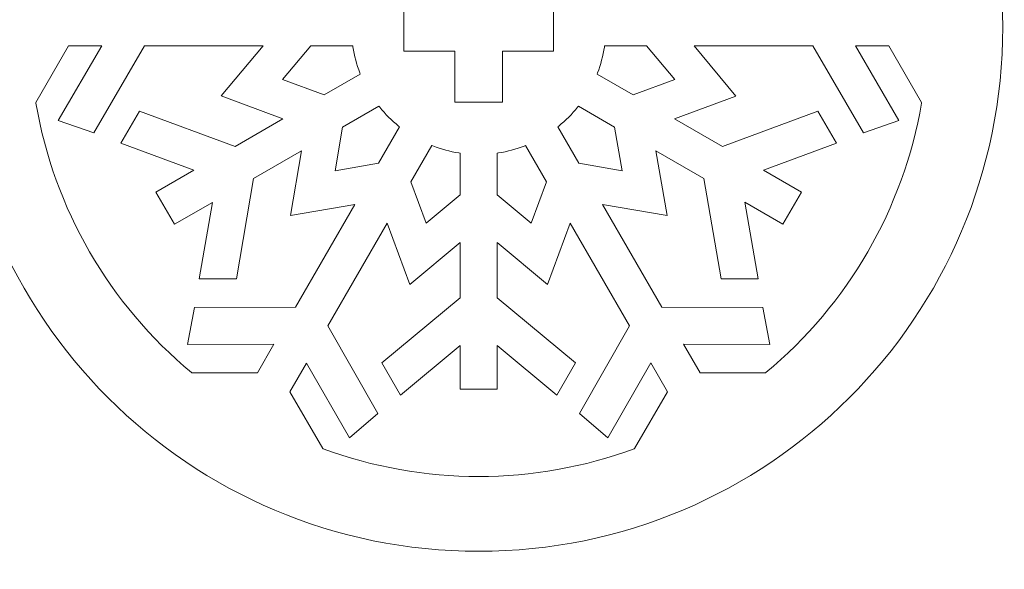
# Model space of a CAD drawing. Header units: millimetres. Extents: x -762 to 758, y -361 to 1446.
# Tile 27 of 150: x 80 to 142, y 79 to 114. Entities that reach past the tile are written whole.
import ezdxf

# ---------------------------------------------------------------- set-up
doc = ezdxf.new("R2010")
doc.units = ezdxf.units.MM
doc.header["$MEASUREMENT"] = 0
doc.layers.add('Layer 1', color=7, linetype='Continuous')

msp = doc.modelspace()

# ---------------------------------------------------------------- linework, layer by layer
at = {"layer": 'Layer 1', "color": 250, "lineweight": 9}
for points, knots in [([(-761.5629, 1446.3852), (-761.5629, 1446.3852), (758.4371, 1446.3852), (758.4371, 1446.3852), (758.4371, 1446.3852), (758.4371, 1446.3852), (758.4371, 36.3852), (758.4371, 36.3852), (758.4371, 36.3852), (758.4371, 36.3852), (-761.5629, 36.3852), (-761.5629, 36.3852), (-761.5629, 36.3852), (-761.5629, 36.3852), (-761.5629, 1446.3852), (-761.5629, 1446.3852)], [0, 0, 0, 0, 0.2, 0.2, 0.2, 0.2, 0.4, 0.4, 0.4, 0.4, 0.6, 0.6, 0.6, 0.6, 1, 1, 1, 1]), ([(75.8117, 113.0618), (75.8117, 94.943), (90.5054, 80.2493), (108.6242, 80.2493), (108.6242, 80.2493), (126.743, 80.2493), (141.4367, 94.943), (141.4367, 113.0618), (141.4367, 113.0618), (141.4367, 131.1806), (126.743, 145.8743), (108.6242, 145.8743), (108.6242, 145.8743), (90.5054, 145.8743), (75.8117, 131.1806), (75.8117, 113.0618)], [0, 0, 0, 0, 0.2, 0.2, 0.2, 0.2, 0.4, 0.4, 0.4, 0.4, 0.6, 0.6, 0.6, 0.6, 1, 1, 1, 1]), ([(107.1242, 114.5619), (107.1242, 114.5619), (107.1242, 117.7494), (107.1242, 117.7494), (107.1242, 117.7494), (107.1242, 117.7494), (110.1242, 117.7494), (110.1242, 117.7494), (110.1242, 117.7494), (110.1242, 117.7494), (110.1242, 114.5619), (110.1242, 114.5619), (110.1242, 114.5619), (110.1242, 114.5619), (113.3117, 114.5619), (113.3117, 114.5619), (113.3117, 114.5619), (113.3117, 114.5619), (113.3117, 111.5619), (113.3117, 111.5619), (113.3117, 111.5619), (113.3117, 111.5619), (110.1242, 111.5619), (110.1242, 111.5619), (110.1242, 111.5619), (110.1242, 111.5619), (110.1242, 108.3744), (110.1242, 108.3744), (110.1242, 108.3744), (110.1242, 108.3744), (107.1242, 108.3744), (107.1242, 108.3744), (107.1242, 108.3744), (107.1242, 108.3744), (107.1242, 111.5619), (107.1242, 111.5619), (107.1242, 111.5619), (107.1242, 111.5619), (103.9367, 111.5619), (103.9367, 111.5619), (103.9367, 111.5619), (103.9367, 111.5619), (103.9367, 114.5619), (103.9367, 114.5619), (103.9367, 114.5619), (103.9367, 114.5619), (107.1242, 114.5619), (107.1242, 114.5619)], [0, 0, 0, 0, 0.0769231, 0.0769231, 0.0769231, 0.0769231, 0.1538462, 0.1538462, 0.1538462, 0.1538462, 0.2307692, 0.2307692, 0.2307692, 0.2307692, 0.3076923, 0.3076923, 0.3076923, 0.3076923, 0.3846154, 0.3846154, 0.3846154, 0.3846154, 0.4615385, 0.4615385, 0.4615385, 0.4615385, 0.5384615, 0.5384615, 0.5384615, 0.5384615, 0.6153846, 0.6153846, 0.6153846, 0.6153846, 0.6923077, 0.6923077, 0.6923077, 0.6923077, 0.7692308, 0.7692308, 0.7692308, 0.7692308, 0.8461538, 0.8461538, 0.8461538, 0.8461538, 1, 1, 1, 1]), ([(82.3068, 107.2165), (82.3068, 107.2165), (84.5254, 106.4365), (84.5254, 106.4365), (84.5254, 106.4365), (84.5254, 106.4365), (87.7048, 111.8918), (87.7048, 111.8918), (87.7048, 111.8918), (87.7048, 111.8918), (95.1318, 111.8981), (95.1318, 111.8981), (95.1318, 111.8981), (95.1318, 111.8981), (92.5121, 108.7517), (92.5121, 108.7517), (92.5121, 108.7517), (92.5121, 108.7517), (96.3715, 107.3278), (96.3715, 107.3278), (96.3715, 107.3278), (96.3715, 107.3278), (93.3763, 105.5983), (93.3763, 105.5983), (93.3763, 105.5983), (93.3763, 105.5983), (87.3906, 107.8048), (87.3906, 107.8048), (87.3906, 107.8048), (87.3906, 107.8048), (86.2294, 105.7899), (86.2294, 105.7899), (86.2294, 105.7899), (86.2294, 105.7899), (90.7935, 104.1087), (90.7935, 104.1087), (90.7935, 104.1087), (90.7935, 104.1087), (88.4139, 102.7332), (88.4139, 102.7332), (88.4139, 102.7332), (88.4139, 102.7332), (89.5755, 100.7211), (89.5755, 100.7211), (89.5755, 100.7211), (89.5755, 100.7211), (91.9533, 102.0932), (91.9533, 102.0932), (91.9533, 102.0932), (91.9533, 102.0932), (91.1284, 97.3066), (91.1284, 97.3066), (91.1284, 97.3066), (91.1284, 97.3066), (93.4538, 97.3062), (93.4538, 97.3062), (93.4538, 97.3062), (93.4538, 97.3062), (94.5325, 103.5846), (94.5325, 103.5846), (94.5325, 103.5846), (94.5325, 103.5846), (97.5275, 105.3125), (97.5275, 105.3125), (97.5275, 105.3125), (97.5275, 105.3125), (96.8334, 101.2707), (96.8334, 101.2707), (96.8334, 101.2707), (96.8334, 101.2707), (100.8652, 101.9652), (100.8652, 101.9652), (100.8652, 101.9652), (100.8652, 101.9652), (97.151, 95.5356), (97.151, 95.5356), (97.151, 95.5356), (97.151, 95.5356), (90.8368, 95.5081), (90.8368, 95.5081), (90.8368, 95.5081), (90.8368, 95.5081), (90.4011, 93.198), (90.4011, 93.198), (90.4011, 93.198), (90.4011, 93.198), (95.8072, 93.2137), (95.8072, 93.2137), (95.8072, 93.2137), (95.8072, 93.2137), (94.7665, 91.4159), (94.7665, 91.4159), (94.7665, 91.4159), (94.7665, 91.4159), (90.6694, 91.4159), (90.6694, 91.4159), (90.6694, 91.4159), (90.6694, 91.4159), (90.6433, 91.4376), (90.6433, 91.4376), (90.6433, 91.4376), (85.4956, 95.7232), (82.0284, 101.6984), (80.9022, 108.3046), (80.9022, 108.3046), (80.9022, 108.3046), (80.8966, 108.338), (80.8966, 108.338), (80.8966, 108.338), (80.8966, 108.338), (82.946, 111.8869), (82.946, 111.8869), (82.946, 111.8869), (82.946, 111.8869), (85.0229, 111.89), (85.0229, 111.89), (85.0229, 111.89), (85.0229, 111.89), (82.3068, 107.2165), (82.3068, 107.2165)], [0, 0, 0, 0, 0.0322581, 0.0322581, 0.0322581, 0.0322581, 0.0645161, 0.0645161, 0.0645161, 0.0645161, 0.0967742, 0.0967742, 0.0967742, 0.0967742, 0.1290323, 0.1290323, 0.1290323, 0.1290323, 0.1612903, 0.1612903, 0.1612903, 0.1612903, 0.1935484, 0.1935484, 0.1935484, 0.1935484, 0.2258065, 0.2258065, 0.2258065, 0.2258065, 0.2580645, 0.2580645, 0.2580645, 0.2580645, 0.2903226, 0.2903226, 0.2903226, 0.2903226, 0.3225806, 0.3225806, 0.3225806, 0.3225806, 0.3548387, 0.3548387, 0.3548387, 0.3548387, 0.3870968, 0.3870968, 0.3870968, 0.3870968, 0.4193548, 0.4193548, 0.4193548, 0.4193548, 0.4516129, 0.4516129, 0.4516129, 0.4516129, 0.483871, 0.483871, 0.483871, 0.483871, 0.516129, 0.516129, 0.516129, 0.516129, 0.5483871, 0.5483871, 0.5483871, 0.5483871, 0.5806452, 0.5806452, 0.5806452, 0.5806452, 0.6129032, 0.6129032, 0.6129032, 0.6129032, 0.6451613, 0.6451613, 0.6451613, 0.6451613, 0.6774194, 0.6774194, 0.6774194, 0.6774194, 0.7096774, 0.7096774, 0.7096774, 0.7096774, 0.7419355, 0.7419355, 0.7419355, 0.7419355, 0.7741935, 0.7741935, 0.7741935, 0.7741935, 0.8064516, 0.8064516, 0.8064516, 0.8064516, 0.8387097, 0.8387097, 0.8387097, 0.8387097, 0.8709677, 0.8709677, 0.8709677, 0.8709677, 0.9032258, 0.9032258, 0.9032258, 0.9032258, 0.9354839, 0.9354839, 0.9354839, 0.9354839, 1, 1, 1, 1]), ([(101.2137, 110.126), (101.2137, 110.126), (98.9525, 108.8188), (98.9525, 108.8188), (98.9525, 108.8188), (98.9525, 108.8188), (96.3466, 109.7779), (96.3466, 109.7779), (96.3466, 109.7779), (96.3466, 109.7779), (98.1126, 111.8982), (98.1126, 111.8982), (98.1126, 111.8982), (98.1126, 111.8982), (100.7395, 111.9009), (100.7395, 111.9009), (100.7395, 111.9009), (100.7395, 111.9009), (100.752, 111.8216), (100.752, 111.8216), (100.752, 111.8216), (100.8387, 111.2679), (100.9837, 110.7238), (101.1849, 110.2007), (101.1849, 110.2007), (101.1849, 110.2007), (101.2137, 110.126), (101.2137, 110.126)], [0, 0, 0, 0, 0.125, 0.125, 0.125, 0.125, 0.25, 0.25, 0.25, 0.25, 0.375, 0.375, 0.375, 0.375, 0.5, 0.5, 0.5, 0.5, 0.625, 0.625, 0.625, 0.625, 0.75, 0.75, 0.75, 0.75, 1, 1, 1, 1]), ([(116.508, 111.8962), (116.508, 111.8962), (119.1304, 111.8946), (119.1304, 111.8946), (119.1304, 111.8946), (119.1304, 111.8946), (120.8964, 109.7741), (120.8964, 109.7741), (120.8964, 109.7741), (120.8964, 109.7741), (118.3013, 108.8167), (118.3013, 108.8167), (118.3013, 108.8167), (118.3013, 108.8167), (116.0346, 110.1258), (116.0346, 110.1258), (116.0346, 110.1258), (116.0346, 110.1258), (116.0634, 110.2005), (116.0634, 110.2005), (116.0634, 110.2005), (116.2643, 110.7222), (116.4088, 111.2647), (116.4955, 111.8169), (116.4955, 111.8169), (116.4955, 111.8169), (116.508, 111.8962), (116.508, 111.8962)], [0, 0, 0, 0, 0.125, 0.125, 0.125, 0.125, 0.25, 0.25, 0.25, 0.25, 0.375, 0.375, 0.375, 0.375, 0.5, 0.5, 0.5, 0.5, 0.625, 0.625, 0.625, 0.625, 0.75, 0.75, 0.75, 0.75, 1, 1, 1, 1]), ([(126.8458, 93.197), (126.8458, 93.197), (126.4113, 95.5057), (126.4113, 95.5057), (126.4113, 95.5057), (126.4113, 95.5057), (120.0974, 95.5325), (120.0974, 95.5325), (120.0974, 95.5325), (120.0974, 95.5325), (116.3811, 101.961), (116.3811, 101.961), (116.3811, 101.961), (116.3811, 101.961), (120.4162, 101.2673), (120.4162, 101.2673), (120.4162, 101.2673), (120.4162, 101.2673), (119.7182, 105.3183), (119.7182, 105.3183), (119.7182, 105.3183), (119.7182, 105.3183), (122.7121, 103.5901), (122.7121, 103.5901), (122.7121, 103.5901), (122.7121, 103.5901), (123.7958, 97.3043), (123.7958, 97.3043), (123.7958, 97.3043), (123.7958, 97.3043), (126.1195, 97.3021), (126.1195, 97.3021), (126.1195, 97.3021), (126.1195, 97.3021), (125.2937, 102.098), (125.2937, 102.098), (125.2937, 102.098), (125.2937, 102.098), (127.6752, 100.726), (127.6752, 100.726), (127.6752, 100.726), (127.6752, 100.726), (128.8357, 102.7379), (128.8357, 102.7379), (128.8357, 102.7379), (128.8357, 102.7379), (126.46, 104.1074), (126.46, 104.1074), (126.46, 104.1074), (126.46, 104.1074), (131.0168, 105.7911), (131.0168, 105.7911), (131.0168, 105.7911), (131.0168, 105.7911), (129.8552, 107.8033), (129.8552, 107.8033), (129.8552, 107.8033), (129.8552, 107.8033), (123.8788, 105.5982), (123.8788, 105.5982), (123.8788, 105.5982), (123.8788, 105.5982), (120.8808, 107.3274), (120.8808, 107.3274), (120.8808, 107.3274), (120.8808, 107.3274), (124.7323, 108.7473), (124.7323, 108.7473), (124.7323, 108.7473), (124.7323, 108.7473), (122.1144, 111.8933), (122.1144, 111.8933), (122.1144, 111.8933), (122.1144, 111.8933), (129.5394, 111.8893), (129.5394, 111.8893), (129.5394, 111.8893), (129.5394, 111.8893), (132.7201, 106.4354), (132.7201, 106.4354), (132.7201, 106.4354), (132.7201, 106.4354), (134.9375, 107.2145), (134.9375, 107.2145), (134.9375, 107.2145), (134.9375, 107.2145), (132.2227, 111.888), (132.2227, 111.888), (132.2227, 111.888), (132.2227, 111.888), (134.2994, 111.8869), (134.2994, 111.8869), (134.2994, 111.8869), (134.2994, 111.8869), (136.3512, 108.3346), (136.3512, 108.3346), (136.3512, 108.3346), (136.3512, 108.3346), (136.3456, 108.3013), (136.3456, 108.3013), (136.3456, 108.3013), (135.2186, 101.6952), (131.7515, 95.7207), (126.6031, 91.4359), (126.6031, 91.4359), (126.6031, 91.4359), (126.577, 91.4142), (126.577, 91.4142), (126.577, 91.4142), (126.577, 91.4142), (122.4806, 91.4134), (122.4806, 91.4134), (122.4806, 91.4134), (122.4806, 91.4134), (121.442, 93.2095), (121.442, 93.2095), (121.442, 93.2095), (121.442, 93.2095), (126.8458, 93.197), (126.8458, 93.197)], [0, 0, 0, 0, 0.0322581, 0.0322581, 0.0322581, 0.0322581, 0.0645161, 0.0645161, 0.0645161, 0.0645161, 0.0967742, 0.0967742, 0.0967742, 0.0967742, 0.1290323, 0.1290323, 0.1290323, 0.1290323, 0.1612903, 0.1612903, 0.1612903, 0.1612903, 0.1935484, 0.1935484, 0.1935484, 0.1935484, 0.2258065, 0.2258065, 0.2258065, 0.2258065, 0.2580645, 0.2580645, 0.2580645, 0.2580645, 0.2903226, 0.2903226, 0.2903226, 0.2903226, 0.3225806, 0.3225806, 0.3225806, 0.3225806, 0.3548387, 0.3548387, 0.3548387, 0.3548387, 0.3870968, 0.3870968, 0.3870968, 0.3870968, 0.4193548, 0.4193548, 0.4193548, 0.4193548, 0.4516129, 0.4516129, 0.4516129, 0.4516129, 0.483871, 0.483871, 0.483871, 0.483871, 0.516129, 0.516129, 0.516129, 0.516129, 0.5483871, 0.5483871, 0.5483871, 0.5483871, 0.5806452, 0.5806452, 0.5806452, 0.5806452, 0.6129032, 0.6129032, 0.6129032, 0.6129032, 0.6451613, 0.6451613, 0.6451613, 0.6451613, 0.6774194, 0.6774194, 0.6774194, 0.6774194, 0.7096774, 0.7096774, 0.7096774, 0.7096774, 0.7419355, 0.7419355, 0.7419355, 0.7419355, 0.7741935, 0.7741935, 0.7741935, 0.7741935, 0.8064516, 0.8064516, 0.8064516, 0.8064516, 0.8387097, 0.8387097, 0.8387097, 0.8387097, 0.8709677, 0.8709677, 0.8709677, 0.8709677, 0.9032258, 0.9032258, 0.9032258, 0.9032258, 0.9354839, 0.9354839, 0.9354839, 0.9354839, 1, 1, 1, 1]), ([(103.672, 106.8189), (103.672, 106.8189), (102.3578, 104.5454), (102.3578, 104.5454), (102.3578, 104.5454), (102.3578, 104.5454), (99.6401, 104.0765), (99.6401, 104.0765), (99.6401, 104.0765), (99.6401, 104.0765), (100.108, 106.805), (100.108, 106.805), (100.108, 106.805), (100.108, 106.805), (102.3773, 108.1145), (102.3773, 108.1145), (102.3773, 108.1145), (102.3773, 108.1145), (102.4276, 108.0523), (102.4276, 108.0523), (102.4276, 108.0523), (102.7791, 107.6181), (103.176, 107.2212), (103.6099, 106.8693), (103.6099, 106.8693), (103.6099, 106.8693), (103.672, 106.8189), (103.672, 106.8189)], [0, 0, 0, 0, 0.125, 0.125, 0.125, 0.125, 0.25, 0.25, 0.25, 0.25, 0.375, 0.375, 0.375, 0.375, 0.5, 0.5, 0.5, 0.5, 0.625, 0.625, 0.625, 0.625, 0.75, 0.75, 0.75, 0.75, 1, 1, 1, 1]), ([(114.8709, 108.1143), (114.8709, 108.1143), (117.1352, 106.8083), (117.1352, 106.8083), (117.1352, 106.8083), (117.1352, 106.8083), (117.606, 104.0745), (117.606, 104.0745), (117.606, 104.0745), (117.606, 104.0745), (114.8876, 104.5436), (114.8876, 104.5436), (114.8876, 104.5436), (114.8876, 104.5436), (113.5727, 106.8159), (113.5727, 106.8159), (113.5727, 106.8159), (113.5727, 106.8159), (113.635, 106.8663), (113.635, 106.8663), (113.635, 106.8663), (114.0701, 107.2188), (114.4682, 107.6169), (114.8206, 108.0521), (114.8206, 108.0521), (114.8206, 108.0521), (114.8709, 108.1143), (114.8709, 108.1143)], [0, 0, 0, 0, 0.125, 0.125, 0.125, 0.125, 0.25, 0.25, 0.25, 0.25, 0.375, 0.375, 0.375, 0.375, 0.5, 0.5, 0.5, 0.5, 0.625, 0.625, 0.625, 0.625, 0.75, 0.75, 0.75, 0.75, 1, 1, 1, 1]), ([(105.3322, 100.7889), (105.3322, 100.7889), (104.3764, 103.3789), (104.3764, 103.3789), (104.3764, 103.3789), (104.3764, 103.3789), (105.687, 105.6516), (105.687, 105.6516), (105.687, 105.6516), (105.687, 105.6516), (105.7618, 105.6227), (105.7618, 105.6227), (105.7618, 105.6227), (106.285, 105.4213), (106.8293, 105.2762), (107.3831, 105.1895), (107.3831, 105.1895), (107.3831, 105.1895), (107.4623, 105.1771), (107.4623, 105.1771), (107.4623, 105.1771), (107.4623, 105.1771), (107.462, 102.5657), (107.462, 102.5657), (107.462, 102.5657), (107.462, 102.5657), (105.3322, 100.7889), (105.3322, 100.7889)], [0, 0, 0, 0, 0.125, 0.125, 0.125, 0.125, 0.25, 0.25, 0.25, 0.25, 0.375, 0.375, 0.375, 0.375, 0.5, 0.5, 0.5, 0.5, 0.625, 0.625, 0.625, 0.625, 0.75, 0.75, 0.75, 0.75, 1, 1, 1, 1]), ([(111.5562, 105.6495), (111.5562, 105.6495), (112.8661, 103.3793), (112.8661, 103.3793), (112.8661, 103.3793), (112.8661, 103.3793), (111.9123, 100.7897), (111.9123, 100.7897), (111.9123, 100.7897), (111.9123, 100.7897), (109.7862, 102.5594), (109.7862, 102.5594), (109.7862, 102.5594), (109.7862, 102.5594), (109.7854, 105.177), (109.7854, 105.177), (109.7854, 105.177), (109.7854, 105.177), (109.8646, 105.1894), (109.8646, 105.1894), (109.8646, 105.1894), (110.417, 105.2758), (110.9596, 105.4202), (111.4814, 105.6207), (111.4814, 105.6207), (111.4814, 105.6207), (111.5562, 105.6495), (111.5562, 105.6495)], [0, 0, 0, 0, 0.125, 0.125, 0.125, 0.125, 0.25, 0.25, 0.25, 0.25, 0.375, 0.375, 0.375, 0.375, 0.5, 0.5, 0.5, 0.5, 0.625, 0.625, 0.625, 0.625, 0.75, 0.75, 0.75, 0.75, 1, 1, 1, 1]), ([(100.5289, 87.3482), (100.5289, 87.3482), (102.313, 88.8797), (102.313, 88.8797), (102.313, 88.8797), (102.313, 88.8797), (99.1779, 94.3607), (99.1779, 94.3607), (99.1779, 94.3607), (99.1779, 94.3607), (102.8886, 100.7942), (102.8886, 100.7942), (102.8886, 100.7942), (102.8886, 100.7942), (104.3034, 96.9529), (104.3034, 96.9529), (104.3034, 96.9529), (104.3034, 96.9529), (107.4627, 99.583), (107.4627, 99.583), (107.4627, 99.583), (107.4627, 99.583), (107.4632, 96.1256), (107.4632, 96.1256), (107.4632, 96.1256), (107.4632, 96.1256), (102.5618, 92.0445), (102.5618, 92.0445), (102.5618, 92.0445), (102.5618, 92.0445), (103.7255, 90.0332), (103.7255, 90.0332), (103.7255, 90.0332), (103.7255, 90.0332), (107.4634, 93.1437), (107.4634, 93.1437), (107.4634, 93.1437), (107.4634, 93.1437), (107.465, 90.3953), (107.465, 90.3953), (107.465, 90.3953), (107.465, 90.3953), (109.7875, 90.3953), (109.7875, 90.3953), (109.7875, 90.3953), (109.7875, 90.3953), (109.7858, 93.1391), (109.7858, 93.1391), (109.7858, 93.1391), (109.7858, 93.1391), (113.5223, 90.0329), (113.5223, 90.0329), (113.5223, 90.0329), (113.5223, 90.0329), (114.6841, 92.0463), (114.6841, 92.0463), (114.6841, 92.0463), (114.6841, 92.0463), (109.7888, 96.1209), (109.7888, 96.1209), (109.7888, 96.1209), (109.7888, 96.1209), (109.7858, 99.5792), (109.7858, 99.5792), (109.7858, 99.5792), (109.7858, 99.5792), (112.9416, 96.9537), (112.9416, 96.9537), (112.9416, 96.9537), (112.9416, 96.9537), (114.3564, 100.7943), (114.3564, 100.7943), (114.3564, 100.7943), (114.3564, 100.7943), (118.0653, 94.3629), (118.0653, 94.3629), (118.0653, 94.3629), (118.0653, 94.3629), (114.9309, 88.8822), (114.9309, 88.8822), (114.9309, 88.8822), (114.9309, 88.8822), (116.7168, 87.3504), (116.7168, 87.3504), (116.7168, 87.3504), (116.7168, 87.3504), (119.4063, 92.0396), (119.4063, 92.0396), (119.4063, 92.0396), (119.4063, 92.0396), (120.4432, 90.2386), (120.4432, 90.2386), (120.4432, 90.2386), (120.4432, 90.2386), (118.389, 86.6803), (118.389, 86.6803), (118.389, 86.6803), (118.389, 86.6803), (118.3572, 86.6686), (118.3572, 86.6686), (118.3572, 86.6686), (115.24, 85.5183), (111.9463, 84.9368), (108.6242, 84.9368), (108.6242, 84.9368), (105.3014, 84.9368), (102.0068, 85.5186), (98.8892, 86.6694), (98.8892, 86.6694), (98.8892, 86.6694), (98.8574, 86.6811), (98.8574, 86.6811), (98.8574, 86.6811), (98.8574, 86.6811), (96.8035, 90.2377), (96.8035, 90.2377), (96.8035, 90.2377), (96.8035, 90.2377), (97.839, 92.0366), (97.839, 92.0366), (97.839, 92.0366), (97.839, 92.0366), (100.5289, 87.3482), (100.5289, 87.3482)], [0, 0, 0, 0, 0.03125, 0.03125, 0.03125, 0.03125, 0.0625, 0.0625, 0.0625, 0.0625, 0.09375, 0.09375, 0.09375, 0.09375, 0.125, 0.125, 0.125, 0.125, 0.15625, 0.15625, 0.15625, 0.15625, 0.1875, 0.1875, 0.1875, 0.1875, 0.21875, 0.21875, 0.21875, 0.21875, 0.25, 0.25, 0.25, 0.25, 0.28125, 0.28125, 0.28125, 0.28125, 0.3125, 0.3125, 0.3125, 0.3125, 0.34375, 0.34375, 0.34375, 0.34375, 0.375, 0.375, 0.375, 0.375, 0.40625, 0.40625, 0.40625, 0.40625, 0.4375, 0.4375, 0.4375, 0.4375, 0.46875, 0.46875, 0.46875, 0.46875, 0.5, 0.5, 0.5, 0.5, 0.53125, 0.53125, 0.53125, 0.53125, 0.5625, 0.5625, 0.5625, 0.5625, 0.59375, 0.59375, 0.59375, 0.59375, 0.625, 0.625, 0.625, 0.625, 0.65625, 0.65625, 0.65625, 0.65625, 0.6875, 0.6875, 0.6875, 0.6875, 0.71875, 0.71875, 0.71875, 0.71875, 0.75, 0.75, 0.75, 0.75, 0.78125, 0.78125, 0.78125, 0.78125, 0.8125, 0.8125, 0.8125, 0.8125, 0.84375, 0.84375, 0.84375, 0.84375, 0.875, 0.875, 0.875, 0.875, 0.90625, 0.90625, 0.90625, 0.90625, 0.9375, 0.9375, 0.9375, 0.9375, 1, 1, 1, 1])]:
    msp.add_open_spline(points, degree=3, knots=knots, dxfattribs=at)
at = {"layer": 'Layer 1', "color": 240, "lineweight": 9}
msp.add_open_spline([(-241.5629, 326.4926), (-241.5629, 326.4926), (238.4371, 326.4926), (238.4371, 326.4926), (238.4371, 326.4926), (238.4371, 326.4926), (238.4371, 56.4926), (238.4371, 56.4926), (238.4371, 56.4926), (238.4371, 56.4926), (-241.5629, 56.4926), (-241.5629, 56.4926), (-241.5629, 56.4926), (-241.5629, 56.4926), (-241.5629, 326.4926), (-241.5629, 326.4926)], degree=3, knots=[0, 0, 0, 0, 0.2, 0.2, 0.2, 0.2, 0.4, 0.4, 0.4, 0.4, 0.6, 0.6, 0.6, 0.6, 1, 1, 1, 1], dxfattribs=at)

doc.saveas('drawing.dxf')
